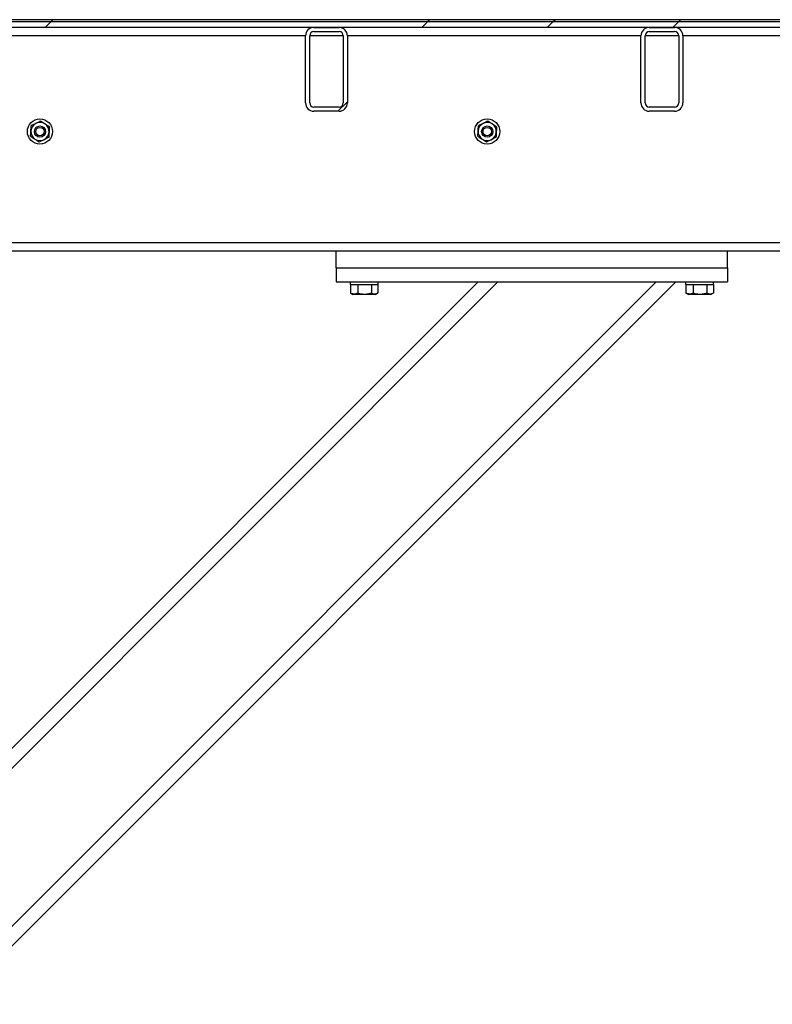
# Model space of a CAD drawing. Header units: millimetres. Extents: x 5 to 589, y 5 to 415.
# Tile 49 of 76: x 464 to 491, y 201 to 236. Entities that reach past the tile are written whole.
import ezdxf

# ---------------------------------------------------------------- set-up
doc = ezdxf.new("R2010")
doc.units = ezdxf.units.MM
doc.layers.add('TRAIT-FINS', color=9, linetype='Continuous')
doc.layers.add('TRAIT-FORT', color=4, linetype='Continuous', lineweight=25)
pattern_1 = [(45, (0, 0), (-13.4704, 13.4704), []), (45, (4.49, 2e-323), (-13.4704, 13.4704), []), (45, (8.98, 4e-323), (-13.4704, 13.4704), []), (45, (13.47, 6e-323), (-13.4704, 13.4704), [])]

msp = doc.modelspace()

# ---------------------------------------------------------------- hatches: boundary and pattern name
at = {"layer": 'TRAIT-FINS'}
h = msp.add_hatch(dxfattribs=at)
h.set_pattern_fill('DIN 201 ACIER ET FONTE', color=9, style=0, pattern_type=2)
h.set_pattern_definition(pattern_1)
h.paths.add_polyline_path([(496.44686, 235.84094), (496.44686, 235.91594), (441.44691, 235.91594), (441.44691, 235.84094)], flags=0)
h = msp.add_hatch(dxfattribs=at)
h.set_pattern_fill('DIN 201 ACIER ET FONTE', color=9, style=0, pattern_type=2)
h.set_pattern_definition(pattern_1)
h.paths.add_polyline_path([(500.44686, 235.84094), (441.44691, 235.84094), (441.44691, 235.64094), (500.44686, 235.64094)], flags=0)
h = msp.add_hatch(dxfattribs=at)
h.set_pattern_fill('ANSI32', color=9, angle=3e-322, style=0)
edge = h.paths.add_edge_path(flags=0)
edge.add_arc((474.24691, 235.34094), 0.3, 90, 180)
edge.add_line((473.94691, 235.34094), (473.94691, 232.94094))
edge.add_arc((474.24691, 232.94094), 0.3, 180, 270)
edge.add_line((474.24691, 232.64094), (475.14691, 232.64094))
edge.add_arc((475.14691, 232.94094), 0.3, 270, 360)
edge.add_line((475.44691, 232.94094), (475.44691, 235.34094))
edge.add_arc((475.14691, 235.34094), 0.3, 0, 90)
edge.add_line((475.14691, 235.64094), (474.24691, 235.64094))
edge = h.paths.add_edge_path(flags=0)
edge.add_line((474.09691, 232.94094), (474.09691, 235.34094))
edge.add_arc((474.24691, 235.34094), 0.15, 90, 180, ccw=False)
edge.add_line((474.24691, 235.49094), (475.14691, 235.49094))
edge.add_arc((475.14691, 235.34094), 0.15, 0, 90, ccw=False)
edge.add_line((475.29691, 235.34094), (475.29691, 232.94094))
edge.add_arc((475.14691, 232.94094), 0.15, 270, 360, ccw=False)
edge.add_line((475.14691, 232.79094), (474.24691, 232.79094))
edge.add_arc((474.24691, 232.94094), 0.15, 180, 270, ccw=False)
h = msp.add_hatch(dxfattribs=at)
h.set_pattern_fill('ANSI32', color=9, angle=3e-322, style=0)
edge = h.paths.add_edge_path(flags=0)
edge.add_arc((486.24691, 235.34094), 0.3, 90, 180)
edge.add_line((485.94691, 235.34094), (485.94691, 232.94094))
edge.add_arc((486.24691, 232.94094), 0.3, 180, 270)
edge.add_line((486.24691, 232.64094), (487.14691, 232.64094))
edge.add_arc((487.14691, 232.94094), 0.3, 270, 360)
edge.add_line((487.44691, 232.94094), (487.44691, 235.34094))
edge.add_arc((487.14691, 235.34094), 0.3, 0, 90)
edge.add_line((487.14691, 235.64094), (486.24691, 235.64094))
edge = h.paths.add_edge_path(flags=0)
edge.add_line((486.09691, 232.94094), (486.09691, 235.34094))
edge.add_arc((486.24691, 235.34094), 0.15, 90, 180, ccw=False)
edge.add_line((486.24691, 235.49094), (487.14691, 235.49094))
edge.add_arc((487.14691, 235.34094), 0.15, 0, 90, ccw=False)
edge.add_line((487.29691, 235.34094), (487.29691, 232.94094))
edge.add_arc((487.14691, 232.94094), 0.15, 270, 360, ccw=False)
edge.add_line((487.14691, 232.79094), (486.24691, 232.79094))
edge.add_arc((486.24691, 232.94094), 0.15, 180, 270, ccw=False)

# ---------------------------------------------------------------- linework, layer by layer
at = {"layer": 'TRAIT-FORT', "color": 4, "linetype": 'Continuous', "lineweight": 25}
for p, q in [((496.44687, 235.91595), (441.44695, 235.91595)), ((496.44687, 235.84095), (441.44695, 235.84095)), ((500.44687, 235.84095), (441.44695, 235.84095)), ((500.44687, 235.64094), (441.44695, 235.64094)), ((474.24696, 235.64094), (475.14694, 235.64094)), ((486.24694, 235.64094), (487.14693, 235.64094)), ((473.94693, 235.34093), (463.44688, 235.34093)), ((473.94693, 232.94094), (473.94693, 235.34093)), ((474.09694, 232.94094), (474.09694, 235.34093)), ((475.29695, 235.34093), (474.09694, 235.34093)), ((474.24696, 235.49095), (475.14694, 235.49095)), ((475.29695, 235.34093), (475.29695, 232.94094)), ((475.44687, 235.34093), (475.44687, 232.94094)), ((485.94692, 235.34093), (475.44687, 235.34093)), ((485.94692, 232.94094), (485.94692, 235.34093)), ((486.09693, 232.94094), (486.09693, 235.34093)), ((487.29694, 235.34093), (486.09693, 235.34093)), ((486.24694, 235.49095), (487.14693, 235.49095)), ((487.29694, 235.34093), (487.29694, 232.94094)), ((487.44695, 235.34093), (487.44695, 232.94094)), ((498.44692, 235.34093), (487.44695, 235.34093)), ((475.14694, 232.79095), (474.24696, 232.79095)), ((487.14693, 232.79095), (486.24694, 232.79095)), ((475.14694, 232.64094), (474.24696, 232.64094)), ((487.14693, 232.64094), (486.24694, 232.64094)), ((498.44692, 227.94095), (453.44694, 227.94095)), ((475.0469, 227.64094), (453.44694, 227.64094)), ((475.0469, 227.04094), (475.0469, 227.64094)), ((489.04693, 227.64094), (475.0469, 227.64094)), ((498.44692, 227.64094), (489.04693, 227.64094)), ((489.04693, 227.04094), (489.04693, 227.64094)), ((475.0469, 227.04094), (475.0469, 226.54095)), ((475.0469, 227.04094), (489.04693, 227.04094)), ((489.04693, 227.04094), (489.04693, 226.54095)), ((486.48985, 226.54095), (454.54691, 194.59806)), ((487.1969, 226.54095), (454.54691, 193.89093)), ((480.12588, 226.54095), (454.54691, 200.962)), ((480.83294, 226.54095), (454.54691, 200.2549)), ((475.0469, 226.54095), (489.04693, 226.54095)), ((475.54691, 226.54095), (475.54691, 226.44094)), ((475.54691, 226.44094), (476.54693, 226.44094)), ((475.55635, 226.44094), (475.55635, 226.14117)), ((475.81413, 226.44094), (475.81413, 226.14117)), ((476.3047, 226.44094), (476.3047, 226.14117)), ((476.53749, 226.44094), (476.53749, 226.14117)), ((476.54693, 226.44094), (476.54693, 226.54095)), ((487.5469, 226.54095), (487.5469, 226.44094)), ((487.5469, 226.44094), (488.54692, 226.44094)), ((487.55634, 226.44094), (487.55634, 226.14117)), ((487.81412, 226.44094), (487.81412, 226.14117)), ((488.30469, 226.44094), (488.30469, 226.14117)), ((488.53748, 226.44094), (488.53748, 226.14117)), ((488.54692, 226.44094), (488.54692, 226.54095)), ((475.56541, 226.13612), (475.55635, 226.14117)), ((475.56417, 226.13657), (475.64314, 226.09094)), ((476.45071, 226.09094), (475.64314, 226.09094)), ((476.45071, 226.09094), (476.52967, 226.13657)), ((487.5654, 226.13612), (487.55634, 226.14117)), ((487.56416, 226.13657), (487.64312, 226.09094)), ((488.4507, 226.09094), (487.64312, 226.09094)), ((488.4507, 226.09094), (488.52966, 226.13657))]:
    msp.add_line(p, q, dxfattribs=at)
for centre, radius in [((464.44691, 231.91594), 0.45), ((464.44691, 231.91594), 0.2), ((464.44691, 231.91594), 0.15), ((480.44691, 231.91594), 0.45), ((480.44691, 231.91594), 0.2), ((480.44691, 231.91594), 0.15)]:
    msp.add_circle(centre, radius, dxfattribs=at)
for centre, radius, start, end in [((474.24691, 235.34094), 0.3, 90, 180), ((475.14691, 235.34094), 0.3, 0, 90), ((486.24691, 235.34094), 0.3, 90, 180), ((487.14691, 235.34094), 0.3, 0, 90), ((474.24691, 235.34094), 0.15, 90, 180), ((475.14691, 235.34094), 0.15, 0, 90), ((486.24691, 235.34094), 0.15, 90, 180), ((487.14691, 235.34094), 0.15, 0, 90), ((474.24691, 232.94094), 0.3, 180, 270), ((474.24691, 232.94094), 0.15, 180, 270), ((475.14691, 232.94094), 0.15, 270, 0), ((475.14691, 232.94094), 0.3, 270, 0), ((486.24691, 232.94094), 0.3, 180, 270), ((486.24691, 232.94094), 0.15, 180, 270), ((487.14691, 232.94094), 0.15, 270, 0), ((487.14691, 232.94094), 0.3, 270, 0), ((464.44691, 231.91594), 0.325, 116.34405, 176.34405), ((464.44691, 231.91594), 0.325, 56.34405, 116.34405), ((464.44691, 231.91594), 0.325, 356.34405, 56.34405), ((480.44691, 231.91594), 0.325, 116.34405, 176.34405), ((480.44691, 231.91594), 0.325, 56.34405, 116.34405), ((480.44691, 231.91594), 0.325, 356.34405, 56.34405), ((464.44691, 231.91594), 0.325, 176.34405, 236.34405), ((464.44691, 231.91594), 0.325, 296.34405, 356.34405), ((480.44691, 231.91594), 0.325, 176.34405, 236.34405), ((480.44691, 231.91594), 0.325, 296.34405, 356.34405), ((464.44691, 231.91594), 0.325, 236.34405, 296.34405), ((480.44691, 231.91594), 0.325, 236.34405, 296.34405)]:
    msp.add_arc(centre, radius, start, end, dxfattribs=at)
for points, knots in [([(464.12256, 231.93667), (464.12465, 231.96962), (464.1288, 232.03499), (464.13266, 232.09444), (464.13458, 232.12393)], [0, 0, 0, 0, 0.50392825, 1, 1, 1, 1]), ([(464.30271, 232.20718), (464.26581, 232.18893), (464.20716, 232.15991), (464.15421, 232.13366), (464.13458, 232.12393)], [0, 0, 0, 0, 0.62909543, 1, 1, 1, 1]), ([(464.47084, 232.29046), (464.45811, 232.28417), (464.40795, 232.25934), (464.34968, 232.2304), (464.30544, 232.20854), (464.30271, 232.20718)], [0, 0, 0, 0, 0.24184591, 0.95314965, 1, 1, 1, 1]), ([(464.62705, 232.18647), (464.59955, 232.20476), (464.54499, 232.24103), (464.49542, 232.27408), (464.47084, 232.29046)], [0, 0, 0, 0, 0.50420337, 1, 1, 1, 1]), ([(464.78326, 232.08247), (464.76187, 232.09672), (464.71836, 232.12572), (464.66435, 232.16152), (464.63357, 232.18211), (464.62705, 232.18647)], [0, 0, 0, 0, 0.43247733, 0.87981161, 1, 1, 1, 1]), ([(464.78326, 232.08247), (464.78159, 232.05683), (464.77819, 232.00468), (464.77416, 231.94002), (464.77176, 231.90306), (464.77125, 231.89521)], [0, 0, 0, 0, 0.43237768, 0.87945582, 1, 1, 1, 1]), ([(480.12254, 231.93667), (480.12468, 231.96962), (480.12893, 232.03498), (480.13269, 232.09444), (480.13456, 232.12393)], [0, 0, 0, 0, 0.50395819, 1, 1, 1, 1]), ([(480.30269, 232.20718), (480.2658, 232.18893), (480.20715, 232.15991), (480.1542, 232.13366), (480.13456, 232.12393)], [0, 0, 0, 0, 0.62909543, 1, 1, 1, 1]), ([(480.47083, 232.29046), (480.4581, 232.28417), (480.40794, 232.25934), (480.34967, 232.2304), (480.30543, 232.20854), (480.30269, 232.20718)], [0, 0, 0, 0, 0.24184591, 0.95314965, 1, 1, 1, 1]), ([(480.62704, 232.18647), (480.59957, 232.20476), (480.54505, 232.24108), (480.49544, 232.27409), (480.47083, 232.29046)], [0, 0, 0, 0, 0.50381424, 1, 1, 1, 1]), ([(480.78325, 232.08247), (480.76185, 232.09671), (480.71834, 232.12568), (480.66442, 232.16161), (480.63359, 232.18211), (480.62704, 232.18647)], [0, 0, 0, 0, 0.43247417, 0.87940744, 1, 1, 1, 1]), ([(480.78325, 232.08247), (480.78157, 232.05683), (480.77817, 232.00468), (480.77415, 231.94002), (480.77174, 231.90306), (480.77123, 231.89521)], [0, 0, 0, 0, 0.43237768, 0.87945582, 1, 1, 1, 1]), ([(464.11064, 231.74942), (464.11227, 231.77506), (464.11559, 231.82721), (464.11965, 231.89187), (464.12205, 231.92883), (464.12256, 231.93667)], [0, 0, 0, 0, 0.43236132, 0.87945235, 1, 1, 1, 1]), ([(464.11064, 231.74942), (464.13199, 231.73516), (464.17545, 231.70614), (464.22946, 231.67037), (464.26024, 231.64978), (464.26675, 231.64542)], [0, 0, 0, 0, 0.43226463, 0.87976656, 1, 1, 1, 1]), ([(464.75933, 231.70796), (464.7466, 231.70166), (464.69641, 231.67683), (464.63815, 231.64781), (464.59383, 231.62605), (464.5911, 231.6247)], [0, 0, 0, 0, 0.24175576, 0.95322106, 1, 1, 1, 1]), ([(464.77125, 231.89521), (464.76915, 231.86227), (464.76498, 231.7969), (464.7612, 231.73745), (464.75933, 231.70796)], [0, 0, 0, 0, 0.50394286, 1, 1, 1, 1]), ([(480.11062, 231.74942), (480.11223, 231.77506), (480.11551, 231.82722), (480.11984, 231.89186), (480.12207, 231.92883), (480.12254, 231.93667)], [0, 0, 0, 0, 0.43236132, 0.87948287, 1, 1, 1, 1]), ([(480.11062, 231.74942), (480.13202, 231.73518), (480.17553, 231.70621), (480.22945, 231.67028), (480.26028, 231.64978), (480.26683, 231.64542)], [0, 0, 0, 0, 0.43247417, 0.87940744, 1, 1, 1, 1]), ([(480.75931, 231.70796), (480.74659, 231.70166), (480.69641, 231.67681), (480.63807, 231.64801), (480.59388, 231.62605), (480.59118, 231.6247)], [0, 0, 0, 0, 0.24186161, 0.9536384, 1, 1, 1, 1]), ([(480.77123, 231.89521), (480.76913, 231.86227), (480.76497, 231.7969), (480.76119, 231.73745), (480.75931, 231.70796)], [0, 0, 0, 0, 0.50394286, 1, 1, 1, 1]), ([(464.26675, 231.64542), (464.29426, 231.62713), (464.34882, 231.59086), (464.39839, 231.55781), (464.42297, 231.54142)], [0, 0, 0, 0, 0.50420337, 1, 1, 1, 1]), ([(464.5911, 231.6247), (464.55424, 231.60643), (464.49562, 231.57736), (464.44264, 231.55116), (464.42297, 231.54142)], [0, 0, 0, 0, 0.62870257, 1, 1, 1, 1]), ([(480.26683, 231.64542), (480.29431, 231.62713), (480.34881, 231.59083), (480.39837, 231.55781), (480.42295, 231.54142)], [0, 0, 0, 0, 0.5040042, 1, 1, 1, 1]), ([(480.59118, 231.6247), (480.55429, 231.60643), (480.49563, 231.57738), (480.44262, 231.55116), (480.42295, 231.54142)], [0, 0, 0, 0, 0.62886232, 1, 1, 1, 1]), ([(475.81413, 226.14117), (475.79174, 226.13021), (475.74646, 226.10804), (475.67962, 226.09995), (475.61543, 226.11185), (475.57617, 226.13133), (475.55635, 226.14117)], [0, 0, 0, 0, 0.26446773, 0.53485833, 0.76520279, 1, 1, 1, 1]), ([(475.81413, 226.14117), (475.8567, 226.13021), (475.94278, 226.10804), (476.07031, 226.09995), (476.19223, 226.11184), (476.26697, 226.13133), (476.3047, 226.14117)], [0, 0, 0, 0, 0.26455318, 0.53496974, 0.76528125, 1, 1, 1, 1]), ([(476.52853, 226.1376), (476.50185, 226.12405), (476.45579, 226.10065), (476.3878, 226.10328), (476.33999, 226.12063), (476.31253, 226.13661), (476.3047, 226.14117)], [0, 0, 0, 0, 0.36080246, 0.62305021, 0.8924813, 1, 1, 1, 1]), ([(487.81412, 226.14117), (487.79173, 226.13021), (487.74645, 226.10804), (487.67961, 226.09995), (487.61542, 226.11185), (487.57616, 226.13133), (487.55634, 226.14117)], [0, 0, 0, 0, 0.26446773, 0.53485833, 0.76520279, 1, 1, 1, 1]), ([(487.81412, 226.14117), (487.85669, 226.13021), (487.94277, 226.10804), (488.0703, 226.09995), (488.19222, 226.11184), (488.26696, 226.13133), (488.30469, 226.14117)], [0, 0, 0, 0, 0.26455318, 0.53496974, 0.76528125, 1, 1, 1, 1]), ([(488.52852, 226.1376), (488.50184, 226.12405), (488.45578, 226.10065), (488.38779, 226.10328), (488.33998, 226.12063), (488.31252, 226.13661), (488.30469, 226.14117)], [0, 0, 0, 0, 0.36080246, 0.62305021, 0.8924813, 1, 1, 1, 1])]:
    msp.add_open_spline(points, degree=3, knots=knots, dxfattribs=at)

doc.saveas('drawing.dxf')
